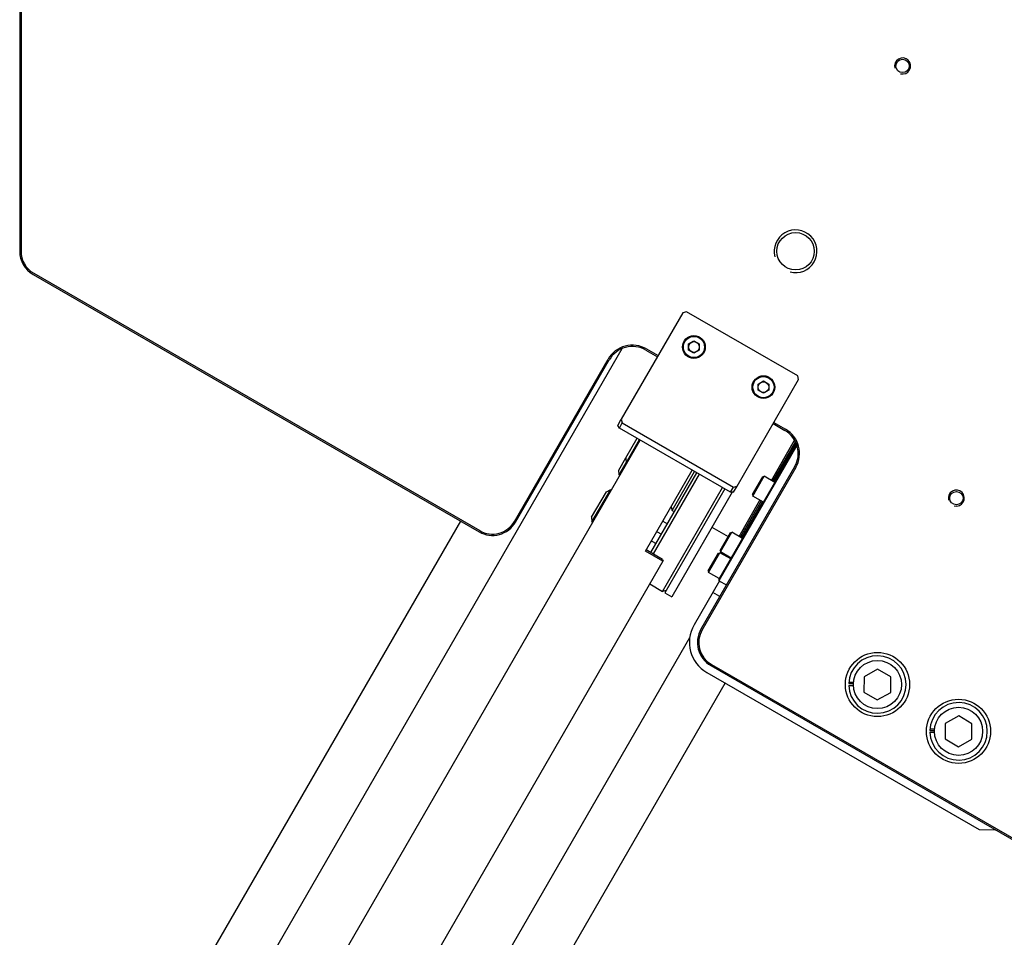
# Model space of a CAD drawing. Header units: millimetres. Extents: x 0 to 7560, y 0 to 5346.
# Tile 85 of 149: x 1313 to 1681, y 3974 to 4317. Entities that reach past the tile are written whole.
import ezdxf

# ---------------------------------------------------------------- set-up
doc = ezdxf.new("R2010")
doc.units = ezdxf.units.MM
for name, color, linetype in [('A2100203#AF2_ABL810', 7, 'Continuous'), ('A2160104_ABL1760', 7, 'Continuous'), ('A2200401_ABL710', 7, 'Continuous'), ('A2300501_ABL733', 7, 'Continuous'), ('A2300601_ABL736', 7, 'Continuous'), ('A2310201_ABL849', 7, 'Continuous'), ('A2310201_ABL881', 7, 'Continuous'), ('CSH-ST-M5-40_PBL818', 7, 'Continuous'), ('CSH-ST-M5-40_PBL819', 7, 'Continuous'), ('CSH-ST-M5-40_PBL837', 7, 'Continuous'), ('CSH-STLN-M12-45_PBL824', 7, 'Continuous'), ('CSH-STLN-M12-45_PBL825', 7, 'Continuous'), ('M2001303_PBL788', 7, 'Continuous'), ('M2001402_PBL836', 7, 'Continuous'), ('M2001601_STOPPER_PAD_PBL826', 7, 'Continuous'), ('M2002803_PBL809', 7, 'Continuous'), ('M2100403_PBL820', 7, 'Continuous'), ('M2100603_PBL811', 7, 'Continuous'), ('M2100701_PLATE_PBL812', 7, 'Continuous'), ('M2101102_PBL838', 7, 'Continuous'), ('M2160203_PBL1761', 7, 'Continuous'), ('M2200703_PBL738', 7, 'Continuous'), ('M2200901_PBL711', 7, 'Continuous'), ('M2310301_PBL850', 7, 'Continuous'), ('M2310301_PBL882', 7, 'Continuous'), ('MISUMI_CBBG6-20_PBL817', 7, 'Continuous'), ('MISUMI_MTCSC6_PBL813', 7, 'Continuous'), ('MISUMI_MTCSC6_PBL821', 7, 'Continuous'), ('MISUMI_MTCSC6_PBL823', 7, 'Continuous'), ('MISUMI_SPWF12_PBL1757', 7, 'Continuous'), ('MISUMI_SPWF12_PBL1758', 7, 'Continuous'), ('MISUMI_SSLW12_PBL808', 7, 'Continuous'), ('MISUMI_SSLW12_PBL834', 7, 'Continuous'), ('MX102A2LA18_MOTOR_PBL835', 7, 'Continuous'), ('P9140504_BOLT_PBL839', 7, 'Continuous'), ('P9140504_BOLT_PBL840', 7, 'Continuous'), ('SUAH-083-050-ASY-03PZ_REDUC#AF6_ABL814', 7, 'Continuous'), ('TOP_VIEW_VBL707', 7, 'Continuous'), ('ZEUS_32_050_INTERNAL_GEAR_1_PBL822', 7, 'Continuous'), ('ZEUS_32_050_UNIT_ASM_1#AF6_ABL815', 7, 'Continuous'), ('ZEUS_32_050_XRB_PBL816', 7, 'Continuous')]:
    doc.layers.add(name, color=color, linetype=linetype)

# ---------------------------------------------------------------- blocks, each defined once
blk = doc.blocks.new('M2200901_PBL711', base_point=(1763.7, 3559.09))
at = {"layer": 'M2200901_PBL711', "color": 7}
for p, q in [((1652.61, 3392.35), (1855.3, 3743.43)), ((1857.27, 3701.84), (1874.79, 3732.18)), ((1863.8, 3713.15), (1865.53, 3712.15)), ((1863.62, 3698.83), (1857.55, 3702.33)), ((1863.77, 3698.09), (1857.27, 3701.84)), ((1863.62, 3698.83), (1863.88, 3698.29)), ((1677.09, 3374.75), (1863.88, 3698.29)), ((1677.09, 3374.75), (1653.7, 3388.25))]:
    blk.add_line(p, q, dxfattribs=at)
blk.add_arc((1655.2, 3390.85), 3, 150, 240, dxfattribs=at)
blk = doc.blocks.new('M2200703_PBL738', base_point=(1676.6, 3403.9))
at = {"layer": 'M2200703_PBL738', "color": 7}
for p, q in [((1651.06, 3407.67), (1660.56, 3424.13)), ((1651.25, 3406.99), (1661.25, 3424.31)), ((1660.56, 3424.13), (1661.25, 3424.31)), ((1661.25, 3424.31), (1668.61, 3420.06)), ((1651.06, 3407.67), (1651.25, 3406.99)), ((1651.25, 3406.99), (1658.61, 3402.74)), ((1694.59, 3405.06), (1701.95, 3400.81)), ((1691.95, 3383.49), (1701.95, 3400.81)), ((1702.13, 3400.13), (1701.95, 3400.81)), ((1692.63, 3383.67), (1702.13, 3400.13)), ((1684.59, 3387.74), (1691.95, 3383.49)), ((1692.63, 3383.67), (1691.95, 3383.49))]:
    blk.add_line(p, q, dxfattribs=at)
blk = doc.blocks.new('A2200401_ABL710', base_point=(1762.93, 3559.09))
at = {"layer": 'M2200703_PBL738'}
blk.add_blockref('M2200703_PBL738', (1676.6, 3403.9), dxfattribs=at)
at = {"layer": 'M2200901_PBL711'}
blk.add_blockref('M2200901_PBL711', (1763.7, 3559.09), dxfattribs=at)
blk = doc.blocks.new('M2310301_PBL882', base_point=(1817.22, 3555.01))
at = {"layer": 'M2310301_PBL882', "color": 7}
for p, q in [((1747.33, 3450.41), (1873.88, 3669.61)), ((1764.65, 3440.41), (1887.11, 3652.52))]:
    blk.add_line(p, q, dxfattribs=at)
blk = doc.blocks.new('A2310201_ABL881', base_point=(1817.22, 3555.01))
at = {"layer": 'M2310301_PBL882'}
blk.add_blockref('M2310301_PBL882', (1817.22, 3555.01), dxfattribs=at)
blk = doc.blocks.new('A2300501_ABL733', base_point=(1790.25, 3516.31))
at = {"layer": 'A2310201_ABL881'}
blk.add_blockref('A2310201_ABL881', (1817.22, 3555.01), dxfattribs=at)
blk = doc.blocks.new('M2310301_PBL850', base_point=(1756.33, 3633))
at = {"layer": 'M2310301_PBL850', "color": 7}
for p, q in [((1848.46, 3777.58), (1681.51, 3488.41)), ((1788.15, 3713.12), (1664.19, 3498.41))]:
    blk.add_line(p, q, dxfattribs=at)
blk = doc.blocks.new('A2310201_ABL849', base_point=(1756.33, 3633))
at = {"layer": 'M2310301_PBL850'}
blk.add_blockref('M2310301_PBL850', (1756.33, 3633), dxfattribs=at)
blk = doc.blocks.new('A2300601_ABL736', base_point=(1732.8, 3593.28))
at = {"layer": 'A2310201_ABL849'}
blk.add_blockref('A2310201_ABL849', (1756.33, 3633), dxfattribs=at)
blk = doc.blocks.new('M2001303_PBL788', base_point=(1978.38, 3969.91))
at = {"layer": 'M2001303_PBL788', "color": 7}
for p, q in [((1623.38, 4125.79), (1623.38, 3814.02)), ((1623.88, 4125.79), (1623.88, 3814.02)), ((1628.38, 3805.36), (1795.08, 3709.12)), ((1628.63, 3805.8), (1795.33, 3709.55)), ((1857.4, 3777.06), (1861.73, 3774.56)), ((1857.65, 3777.5), (1861.98, 3775)), ((1808.31, 3713.03), (1843.31, 3773.65)), ((1808.74, 3712.78), (1843.74, 3773.4)), ((1905.03, 3749.56), (1909.36, 3747.06)), ((1905.28, 3750), (1909.61, 3747.5)), ((1913.02, 3733.4), (1878.02, 3672.78)), ((1913.46, 3733.15), (1878.46, 3672.53)), ((1881.68, 3659.12), (2048.38, 3562.88)), ((1881.93, 3659.55), (2048.63, 3563.31))]:
    blk.add_line(p, q, dxfattribs=at)
for centre, radius in [((1953.38, 3883.31), 2.5), ((1913.38, 3814.02), 7), ((1973.48, 3721.7), 2.5)]:
    blk.add_circle(centre, radius, dxfattribs=at)
at = {"layer": 'M2001303_PBL788', "color": 134}
for centre, radius in [((1953.38, 3883.31), 3), ((1913.38, 3814.02), 8), ((1973.48, 3721.7), 3)]:
    blk.add_arc(centre, radius, 255, 195, dxfattribs=at)
at = {"layer": 'M2001303_PBL788', "color": 7}
for centre, radius, start, end in [((1633.38, 3814.02), 10, 180, 240), ((1633.38, 3814.02), 9.5, 180, 240), ((1852.4, 3768.4), 10.5, 60, 150), ((1852.4, 3768.4), 10, 60, 150), ((1904.36, 3738.4), 10, 330, 60), ((1904.36, 3738.4), 10.5, 330, 60), ((1800.08, 3717.78), 10, 240, 330), ((1800.08, 3717.78), 9.5, 240, 330), ((1886.68, 3667.78), 10, 150, 240), ((1886.68, 3667.78), 9.5, 150, 240)]:
    blk.add_arc(centre, radius, start, end, dxfattribs=at)
blk = doc.blocks.new('MISUMI_SSLW12_PBL808', base_point=(1964.46, 3634.79))
at = {"layer": 'MISUMI_SSLW12_PBL808', "color": 7}
for p, q in [((1963.55, 3634.88), (1965.32, 3634.88)), ((1963.55, 3634.17), (1965.32, 3634.17)), ((1963.58, 3635.41), (1965.37, 3635.41))]:
    blk.add_line(p, q, dxfattribs=at)
blk.add_arc((1974.29, 3634.52), 10.75, 181.892, 178.108, dxfattribs=at)
blk = doc.blocks.new('M2002803_PBL809', base_point=(1931.72, 3644.23))
at = {"layer": 'M2002803_PBL809', "color": 7}
for p, q in [((1884.92, 3690.74), (1875.42, 3674.28)), ((1885.02, 3684.91), (1882.42, 3686.41)), ((1880.18, 3656.52), (1981.94, 3597.77)), ((1981.94, 3597.77), (1988.01, 3597.73))]:
    blk.add_line(p, q, dxfattribs=at)
blk.add_arc((1886.68, 3667.78), 13, 150, 240, dxfattribs=at)
blk = doc.blocks.new('M2100603_PBL811', base_point=(1872.46, 3709.02))
at = {"layer": 'M2100603_PBL811', "color": 7}
for p, q in [((1859.29, 3701.33), (1876.52, 3731.18)), ((1877.39, 3730.68), (1860.15, 3700.83)), ((1863.63, 3686.86), (1886.05, 3725.68)), ((1858.87, 3689.61), (1863.63, 3686.86)), ((1865, 3687.23), (1863.63, 3686.86))]:
    blk.add_line(p, q, dxfattribs=at)
blk = doc.blocks.new('M2100701_PLATE_PBL812', base_point=(1877.08, 3705.02))
at = {"layer": 'M2100701_PLATE_PBL812', "color": 7}
for p, q in [((1886.91, 3725.18), (1864.5, 3686.36)), ((1889.66, 3723.93), (1867.1, 3684.86)), ((1864.5, 3686.36), (1867.1, 3684.86))]:
    blk.add_line(p, q, dxfattribs=at)
blk = doc.blocks.new('ZEUS_32_050_XRB_PBL816', base_point=(1899.32, 3716.06))
at = {"layer": 'ZEUS_32_050_XRB_PBL816', "color": 7}
for p, q in [((1913.3, 3742.88), (1904.75, 3728.08)), ((1913.74, 3741.65), (1884.74, 3691.42)), ((1913.91, 3741.35), (1884.74, 3690.84)), ((1913.59, 3742.22), (1905.26, 3727.78)), ((1900.5, 3720.71), (1892.75, 3707.29)), ((1901.01, 3720.42), (1893.18, 3706.86)), ((1884.74, 3691.42), (1884.74, 3690.84)), ((1884.74, 3690.84), (1887.52, 3689.24))]:
    blk.add_line(p, q, dxfattribs=at)
blk = doc.blocks.new('ZEUS_32_050_INTERNAL_GEAR_1_PBL822', base_point=(1897.56, 3725.37))
at = {"layer": 'ZEUS_32_050_INTERNAL_GEAR_1_PBL822', "color": 7}
for p, q in [((1904.32, 3728.33), (1913.02, 3743.39)), ((1892.24, 3707.4), (1900.07, 3720.96)), ((1882.1, 3710.84), (1888.16, 3707.34))]:
    blk.add_line(p, q, dxfattribs=at)
blk = doc.blocks.new('ZEUS_32_050_UNIT_ASM_1#AF6_ABL815', base_point=(1898, 3716.31))
at = {"layer": 'ZEUS_32_050_INTERNAL_GEAR_1_PBL822'}
blk.add_blockref('ZEUS_32_050_INTERNAL_GEAR_1_PBL822', (1897.56, 3725.37), dxfattribs=at)
at = {"layer": 'ZEUS_32_050_XRB_PBL816'}
blk.add_blockref('ZEUS_32_050_XRB_PBL816', (1899.32, 3716.06), dxfattribs=at)
blk = doc.blocks.new('SUAH-083-050-ASY-03PZ_REDUC#AF6_ABL814', base_point=(1898, 3716.31))
at = {"layer": 'ZEUS_32_050_UNIT_ASM_1#AF6_ABL815'}
blk.add_blockref('ZEUS_32_050_UNIT_ASM_1#AF6_ABL815', (1898, 3716.31), dxfattribs=at)
blk = doc.blocks.new('CSH-ST-M5-40_PBL818', base_point=(1884.93, 3696.47))
at = {"layer": 'CSH-ST-M5-40_PBL818', "color": 7}
for p, q in [((1880.74, 3694.48), (1884.59, 3701.15)), ((1880.88, 3693.94), (1885.13, 3701.3)), ((1884.59, 3701.15), (1885.13, 3701.3)), ((1889.12, 3699), (1885.13, 3701.3)), ((1880.74, 3694.48), (1880.88, 3693.94)), ((1884.87, 3691.64), (1880.88, 3693.94))]:
    blk.add_line(p, q, dxfattribs=at)
blk = doc.blocks.new('CSH-ST-M5-40_PBL819', base_point=(1889.35, 3704.12))
at = {"layer": 'CSH-ST-M5-40_PBL819', "color": 7}
for p, q in [((1885.16, 3702.14), (1889.01, 3708.81)), ((1885.3, 3701.59), (1889.55, 3708.95)), ((1889.01, 3708.81), (1889.55, 3708.95)), ((1893.54, 3706.65), (1889.55, 3708.95)), ((1885.16, 3702.14), (1885.3, 3701.59)), ((1889.29, 3699.29), (1885.3, 3701.59))]:
    blk.add_line(p, q, dxfattribs=at)
blk = doc.blocks.new('M2100403_PBL820', base_point=(1871.27, 3724.15))
at = {"layer": 'M2100403_PBL820', "color": 7}
for p, q in [((1867.24, 3717.11), (1875.66, 3731.68)), ((1866.88, 3718.48), (1867.24, 3717.11)), ((1867.24, 3717.11), (1868.11, 3716.61))]:
    blk.add_line(p, q, dxfattribs=at)
blk = doc.blocks.new('MX102A2LA18_MOTOR_PBL835', base_point=(2035.83, 3692.55))
at = {"layer": 'MX102A2LA18_MOTOR_PBL835', "color": 7}
for p, q in [((2024.54, 3721.56), (2049.22, 3707.31)), ((2011.69, 3705.3), (2020.44, 3720.46)), ((2022.87, 3718.16), (2022.15, 3716.91)), ((2022.87, 3718.16), (2024.31, 3718.16)), ((2024.31, 3718.16), (2025.03, 3716.91)), ((2021.84, 3713.88), (2045.22, 3700.38)), ((2022.87, 3715.66), (2022.15, 3716.91)), ((2044.29, 3700.86), (2022.72, 3713.31)), ((2024.31, 3715.66), (2022.87, 3715.66)), ((2024.31, 3715.66), (2025.03, 3716.91)), ((2002.88, 3689.03), (2016.38, 3712.42)), ((2015.89, 3711.48), (2003.44, 3689.92)), ((2018.47, 3710.76), (2018.84, 3711.4)), ((2018.87, 3710.54), (2018.47, 3710.76)), ((2018.84, 3711.4), (2019.23, 3711.17)), ((2018.84, 3709.39), (2019.07, 3709.78)), ((2019.99, 3711.37), (2020.21, 3711.77)), ((2020.21, 3711.77), (2020.85, 3711.4)), ((2020.85, 3709.39), (2020.46, 3709.62)), ((2020.85, 3711.4), (2020.62, 3711.01)), ((2020.82, 3710.25), (2021.22, 3710.02)), ((2021.22, 3710.02), (2020.85, 3709.39)), ((2019.47, 3709.02), (2018.84, 3709.39)), ((2019.7, 3709.42), (2019.47, 3709.02)), ((2043.65, 3706.16), (2042.93, 3704.91)), ((2043.65, 3706.16), (2045.1, 3706.16)), ((2045.1, 3706.16), (2045.82, 3704.91)), ((2043.65, 3703.66), (2042.93, 3704.91)), ((2045.1, 3703.66), (2043.65, 3703.66)), ((2045.1, 3703.66), (2045.82, 3704.91)), ((2029.19, 3664.6), (2050.69, 3701.84)), ((1997.94, 3681.49), (2006.69, 3696.64)), ((2041.83, 3697.28), (2042.19, 3697.91)), ((2042.22, 3697.05), (2041.83, 3697.28)), ((2042.19, 3697.91), (2042.59, 3697.69)), ((2042.2, 3695.9), (2042.43, 3696.3)), ((2042.83, 3695.54), (2042.2, 3695.9)), ((2043.06, 3695.93), (2042.83, 3695.54)), ((2043.34, 3697.89), (2043.57, 3698.28)), ((2043.57, 3698.28), (2044.21, 3697.92)), ((2044.21, 3695.9), (2043.81, 3696.13)), ((2044.21, 3697.92), (2043.98, 3697.52)), ((2044.18, 3696.77), (2044.58, 3696.54)), ((2044.58, 3696.54), (2044.21, 3695.9)), ((2051.83, 3679.82), (2060.58, 3694.98)), ((2051.9, 3679.84), (2060.6, 3694.91)), ((2064.68, 3696.08), (2069.97, 3693.02)), ((2064.69, 3696.01), (2070, 3692.94)), ((2033.67, 3672.47), (2046.12, 3694.03)), ((2061.82, 3693.78), (2062.19, 3694.41)), ((2062.22, 3693.55), (2061.82, 3693.78)), ((2062.19, 3694.41), (2062.58, 3694.18)), ((2062.19, 3692.4), (2062.42, 3692.8)), ((2062.82, 3692.03), (2062.19, 3692.4)), ((2063.05, 3692.43), (2062.82, 3692.03)), ((2063.34, 3694.39), (2063.56, 3694.78)), ((2063.56, 3694.78), (2064.2, 3694.42)), ((2064.2, 3692.4), (2063.81, 3692.63)), ((2064.2, 3694.42), (2063.97, 3694.02)), ((2064.17, 3693.27), (2064.57, 3693.04)), ((2064.57, 3693.04), (2064.2, 3692.4)), ((2004.99, 3687.41), (2005.35, 3688.04)), ((2005.35, 3688.04), (2005.75, 3687.81)), ((2006.5, 3688.02), (2006.73, 3688.41)), ((2006.73, 3688.41), (2007.36, 3688.05)), ((2007.36, 3688.05), (2007.14, 3687.65)), ((2005.38, 3687.18), (2004.99, 3687.41)), ((2005.35, 3686.03), (2005.58, 3686.43)), ((2005.99, 3685.66), (2005.35, 3686.03)), ((2006.22, 3686.06), (2005.99, 3685.66)), ((2007.37, 3686.03), (2006.97, 3686.26)), ((2007.34, 3686.9), (2007.73, 3686.67)), ((2007.73, 3686.67), (2007.37, 3686.03)), ((2019.6, 3684), (2019.1, 3683.14)), ((2020.46, 3683.5), (2019.6, 3684)), ((2001.87, 3681.79), (2001.15, 3680.54)), ((2001.87, 3679.29), (2001.15, 3680.54)), ((2001.87, 3681.79), (2003.31, 3681.79)), ((2003.31, 3681.79), (2004.03, 3680.54)), ((2003.31, 3679.29), (2004.03, 3680.54)), ((2004.34, 3683.57), (2027.72, 3670.07)), ((2005.27, 3683.09), (2026.84, 3670.64)), ((2019.97, 3682.64), (2020.46, 3683.5)), ((2023.72, 3663.14), (1999.04, 3677.39)), ((2003.31, 3679.29), (2001.87, 3679.29)), ((2053.16, 3678.77), (2053.52, 3679.41)), ((2053.55, 3678.54), (2053.16, 3678.77)), ((2053.52, 3679.41), (2053.92, 3679.18)), ((2053.52, 3677.39), (2053.75, 3677.79)), ((2054.16, 3677.03), (2053.52, 3677.39)), ((2054.39, 3677.42), (2054.16, 3677.03)), ((2054.67, 3679.38), (2054.9, 3679.77)), ((2054.9, 3679.77), (2055.53, 3679.41)), ((2055.54, 3677.4), (2055.14, 3677.62)), ((2055.53, 3679.41), (2055.31, 3679.01)), ((2055.51, 3678.26), (2055.9, 3678.03)), ((2055.9, 3678.03), (2055.54, 3677.4)), ((2028.34, 3673.92), (2028.71, 3674.56)), ((2028.74, 3673.69), (2028.34, 3673.92)), ((2028.71, 3674.56), (2029.11, 3674.33)), ((2028.71, 3672.55), (2028.94, 3672.94)), ((2029.86, 3674.53), (2030.09, 3674.93)), ((2030.09, 3674.93), (2030.72, 3674.56)), ((2030.72, 3674.56), (2030.49, 3674.16)), ((2030.69, 3673.41), (2031.09, 3673.18)), ((2031.09, 3673.18), (2030.72, 3672.55)), ((2068.08, 3666.97), (2052.93, 3675.72)), ((2068.06, 3667.04), (2052.99, 3675.74)), ((2022.65, 3669.79), (2021.93, 3668.54)), ((2022.65, 3669.79), (2024.1, 3669.79)), ((2024.1, 3669.79), (2024.82, 3668.54)), ((2029.35, 3672.18), (2028.71, 3672.55)), ((2029.58, 3672.58), (2029.35, 3672.18)), ((2030.72, 3672.55), (2030.33, 3672.78)), ((2068.16, 3670.11), (2068.53, 3670.74)), ((2068.56, 3669.88), (2068.16, 3670.11)), ((2068.53, 3670.74), (2068.93, 3670.51)), ((2068.53, 3668.73), (2068.76, 3669.13)), ((2069.68, 3670.71), (2069.91, 3671.11)), ((2069.91, 3671.11), (2070.03, 3671.04)), ((2022.65, 3667.29), (2021.93, 3668.54)), ((2024.1, 3667.29), (2022.65, 3667.29)), ((2024.1, 3667.29), (2024.82, 3668.54)), ((2068.9, 3668.52), (2068.53, 3668.73))]:
    blk.add_line(p, q, dxfattribs=at)
for centre, radius in [((2023.59, 3716.91), 2.75), ((2023.59, 3716.91), 2.45), ((2023.59, 3716.91), 1.25), ((2019.84, 3710.39), 2.75), ((2044.37, 3704.91), 2.75), ((2044.37, 3704.91), 2.45), ((2044.37, 3704.91), 1.25), ((2024.78, 3691.97), 13.5), ((2024.78, 3691.97), 11.5), ((2043.2, 3696.91), 2.75), ((2023.68, 3696.07), 1.2), ((2063.19, 3693.41), 2.75), ((2020.68, 3690.88), 1.2), ((2028.88, 3693.07), 1.2), ((2006.36, 3687.04), 2.75), ((2025.88, 3687.88), 1.2), ((2063.78, 3683.02), 1), ((2002.59, 3680.54), 2.75), ((2002.59, 3680.54), 2.45), ((2002.59, 3680.54), 1.25), ((2054.53, 3678.4), 2.75), ((2068.98, 3680.02), 1), ((2029.72, 3673.55), 2.75), ((2023.37, 3668.54), 2.75), ((2023.37, 3668.54), 2.45), ((2023.37, 3668.54), 1.25)]:
    blk.add_circle(centre, radius, dxfattribs=at)
for centre, radius, start, end in [((2023.04, 3718.96), 3, 105.1407, 150), ((2023.04, 3718.96), 3, 60, 83.3973), ((2020.22, 3708.98), 5, 60, 150), ((2019.84, 3710.42), 4, 60, 150), ((2018.59, 3710.06), 0.55, 330, 60), ((2019.51, 3711.65), 0.55, 240, 330), ((2020.18, 3709.14), 0.55, 60, 150), ((2021.1, 3710.73), 0.55, 150, 240), ((2047.22, 3703.84), 4, 330, 60), ((2013.74, 3698.35), 7.25, 106.3972, 193.6028), ((2024.78, 3691.97), 10.5, 242.7294, 237.2706), ((2041.79, 3696.53), 5, 330, 60), ((2043.22, 3696.92), 4, 330, 60), ((2041.95, 3696.57), 0.55, 330, 60), ((2042.87, 3698.16), 0.55, 240, 330), ((2043.54, 3695.66), 0.55, 60, 150), ((2044.45, 3697.25), 0.55, 150, 240), ((2063.18, 3693.48), 3, 60, 150), ((2063.19, 3693.41), 3, 60, 150), ((2061.94, 3693.07), 0.55, 330, 60), ((2062.86, 3694.66), 0.55, 240, 330), ((2063.53, 3692.16), 0.55, 60, 150), ((2064.45, 3693.74), 0.55, 150, 240), ((2006.34, 3687.03), 4, 150, 240), ((2007.77, 3687.42), 5, 150, 240), ((2006.02, 3688.29), 0.55, 240, 330), ((2007.61, 3687.37), 0.55, 150, 240), ((2066.38, 3681.52), 7.65, 46.2385, 311.9695), ((2066.38, 3681.52), 6.65, 32.8656, 325.0722), ((2005.11, 3686.7), 0.55, 330, 60), ((2006.7, 3685.79), 0.55, 60, 150), ((2000.54, 3679.99), 3, 150, 194.8594), ((2000.54, 3679.99), 3, 216.6021, 240), ((2054.43, 3678.32), 3, 150, 240), ((2054.49, 3678.34), 3, 150, 240), ((2053.28, 3678.07), 0.55, 330, 60), ((2054.19, 3679.65), 0.55, 240, 330), ((2054.87, 3677.15), 0.55, 60, 150), ((2055.78, 3678.74), 0.55, 150, 240), ((2028.46, 3673.22), 0.55, 330, 60), ((2029.38, 3674.81), 0.55, 240, 330), ((2030.05, 3672.3), 0.55, 60, 150), ((2030.97, 3673.89), 0.55, 150, 240), ((2029.34, 3674.97), 5, 240, 330), ((2029.72, 3673.53), 4, 240, 330), ((2069.54, 3669.74), 2.75, 69.9277, 242.22), ((2068.29, 3669.4), 0.55, 330, 60), ((2069.2, 3670.99), 0.55, 240, 330), ((2069.56, 3669.64), 3, 240, 240.9562), ((2025.72, 3666.6), 4, 240, 330)]:
    blk.add_arc(centre, radius, start, end, dxfattribs=at)
blk = doc.blocks.new('CSH-ST-M5-40_PBL837', base_point=(1901.43, 3725.04))
at = {"layer": 'CSH-ST-M5-40_PBL837', "color": 7}
for p, q in [((1897.24, 3723.06), (1901.09, 3729.73)), ((1897.38, 3722.51), (1901.63, 3729.88)), ((1901.09, 3729.73), (1901.63, 3729.88)), ((1905.62, 3727.58), (1901.63, 3729.88)), ((1897.24, 3723.06), (1897.38, 3722.51)), ((1901.37, 3720.21), (1897.38, 3722.51))]:
    blk.add_line(p, q, dxfattribs=at)
blk = doc.blocks.new('M2101102_PBL838', base_point=(1913.78, 3741.66))
at = {"layer": 'M2101102_PBL838', "color": 7}
for p, q in [((1913.74, 3741.65), (1913.79, 3741.73)), ((1913.83, 3741.6), (1913.74, 3741.65))]:
    blk.add_line(p, q, dxfattribs=at)
blk = doc.blocks.new('M2160203_PBL1761', base_point=(2022.25, 3693.42))
at = {"layer": 'M2160203_PBL1761', "color": 7}
for start, end in [(65.2159, 66.0037), (233.9963, 234.7841)]:
    blk.add_arc((2024.78, 3691.97), 30, start, end, dxfattribs=at)
blk = doc.blocks.new('A2160104_ABL1760', base_point=(2022.25, 3693.42))
at = {"layer": 'M2160203_PBL1761'}
blk.add_blockref('M2160203_PBL1761', (2022.25, 3693.42), dxfattribs=at)
blk = doc.blocks.new('A2100203#AF2_ABL810', base_point=(1966.45, 3703.27))
at = {"layer": 'A2160104_ABL1760'}
blk.add_blockref('A2160104_ABL1760', (2022.25, 3693.42), dxfattribs=at)
at = {"layer": 'CSH-ST-M5-40_PBL818'}
blk.add_blockref('CSH-ST-M5-40_PBL818', (1884.93, 3696.47), dxfattribs=at)
at = {"layer": 'CSH-ST-M5-40_PBL819'}
blk.add_blockref('CSH-ST-M5-40_PBL819', (1889.35, 3704.12), dxfattribs=at)
at = {"layer": 'CSH-ST-M5-40_PBL837'}
blk.add_blockref('CSH-ST-M5-40_PBL837', (1901.43, 3725.04), dxfattribs=at)
at = {"layer": 'M2100403_PBL820'}
blk.add_blockref('M2100403_PBL820', (1871.27, 3724.15), dxfattribs=at)
at = {"layer": 'M2100603_PBL811'}
blk.add_blockref('M2100603_PBL811', (1872.46, 3709.02), dxfattribs=at)
at = {"layer": 'M2100701_PLATE_PBL812'}
blk.add_blockref('M2100701_PLATE_PBL812', (1877.08, 3705.02), dxfattribs=at)
at = {"layer": 'M2101102_PBL838'}
blk.add_blockref('M2101102_PBL838', (1913.78, 3741.66), dxfattribs=at)
at = {"layer": 'MX102A2LA18_MOTOR_PBL835'}
blk.add_blockref('MX102A2LA18_MOTOR_PBL835', (2035.83, 3692.55), dxfattribs=at)
at = {"layer": 'SUAH-083-050-ASY-03PZ_REDUC#AF6_ABL814'}
blk.add_blockref('SUAH-083-050-ASY-03PZ_REDUC#AF6_ABL814', (1898, 3716.31), dxfattribs=at)
blk = doc.blocks.new('MISUMI_MTCSC6_PBL813', base_point=(1840.85, 3718.79))
at = {"layer": 'MISUMI_MTCSC6_PBL813', "color": 7}
for p, q in [((1837.28, 3712.81), (1844.28, 3724.93)), ((1842.66, 3724.13), (1844.28, 3724.93)), ((1844.28, 3724.93), (1844.54, 3724.78)), ((1837.16, 3714.61), (1842.66, 3724.13)), ((1837.16, 3714.61), (1837.28, 3712.81)), ((1837.28, 3712.81), (1837.54, 3712.66))]:
    blk.add_line(p, q, dxfattribs=at)
blk = doc.blocks.new('MISUMI_CBBG6-20_PBL817', base_point=(1861.35, 3706.99))
at = {"layer": 'MISUMI_CBBG6-20_PBL817', "color": 7}
for p, q in [((1861.7, 3709.1), (1863.25, 3708.2)), ((1859.7, 3705.63), (1861.25, 3704.74))]:
    blk.add_line(p, q, dxfattribs=at)
for centre, start, end in [((1861.95, 3709.53), 215.3354, 240), ((1859.45, 3705.2), 60, 84.6646)]:
    blk.add_arc(centre, 0.5, start, end, dxfattribs=at)
blk = doc.blocks.new('MISUMI_MTCSC6_PBL821', base_point=(1848.7, 3733.51))
at = {"layer": 'MISUMI_MTCSC6_PBL821', "color": 7}
for p, q in [((1847.32, 3732.21), (1849.95, 3736.77)), ((1847.44, 3730.41), (1847.32, 3732.21)), ((1847.44, 3730.41), (1850.07, 3734.97)), ((1847.7, 3730.26), (1847.44, 3730.41))]:
    blk.add_line(p, q, dxfattribs=at)
blk = doc.blocks.new('MISUMI_MTCSC6_PBL823', base_point=(1852.5, 3739.45))
at = {"layer": 'MISUMI_MTCSC6_PBL823', "color": 7}
for p, q in [((1849.95, 3736.77), (1854.18, 3744.08)), ((1850.07, 3734.97), (1855.04, 3743.58)), ((1849.95, 3736.77), (1850.07, 3734.97)), ((1850.07, 3734.97), (1850.33, 3734.82))]:
    blk.add_line(p, q, dxfattribs=at)
blk = doc.blocks.new('CSH-STLN-M12-45_PBL824', base_point=(1943.98, 3652.02))
at = {"layer": 'CSH-STLN-M12-45_PBL824', "color": 7}
for p, q in [((1939.01, 3654.95), (1938.95, 3649.18)), ((1944.03, 3657.8), (1939.01, 3654.95)), ((1949, 3654.86), (1944.03, 3657.8)), ((1948.95, 3649.09), (1949, 3654.86)), ((1938.95, 3649.18), (1943.93, 3646.25)), ((1943.93, 3646.25), (1948.95, 3649.09))]:
    blk.add_line(p, q, dxfattribs=at)
blk.add_circle((1943.98, 3652.02), 9, dxfattribs=at)
blk = doc.blocks.new('CSH-STLN-M12-45_PBL825', base_point=(1974.29, 3634.52))
at = {"layer": 'CSH-STLN-M12-45_PBL825', "color": 7}
for p, q in [((1974.34, 3640.3), (1969.32, 3637.45)), ((1979.32, 3637.36), (1974.34, 3640.3)), ((1969.32, 3637.45), (1969.26, 3631.68)), ((1979.26, 3631.59), (1979.32, 3637.36)), ((1969.26, 3631.68), (1974.24, 3628.75)), ((1974.24, 3628.75), (1979.26, 3631.59))]:
    blk.add_line(p, q, dxfattribs=at)
blk.add_circle((1974.29, 3634.52), 9, dxfattribs=at)
blk = doc.blocks.new('M2001601_STOPPER_PAD_PBL826', base_point=(1869.23, 3737.55))
at = {"layer": 'M2001601_STOPPER_PAD_PBL826', "color": 7}
for p, q in [((1846.93, 3748.93), (1848.23, 3751.18)), ((1848.16, 3751.06), (1848.35, 3750.73)), ((1847.51, 3747.93), (1846.93, 3748.93)), ((1847.51, 3747.93), (1848.59, 3749.81)), ((1889.08, 3723.93), (1847.51, 3747.93)), ((1889.08, 3723.93), (1890.16, 3725.81)), ((1890.23, 3723.93), (1891.53, 3726.18)), ((1891.08, 3726.06), (1891.46, 3726.06)), ((1890.23, 3723.93), (1889.08, 3723.93))]:
    blk.add_line(p, q, dxfattribs=at)
blk = doc.blocks.new('MISUMI_SSLW12_PBL834', base_point=(1934.15, 3652.29))
at = {"layer": 'MISUMI_SSLW12_PBL834', "color": 7}
for p, q in [((1933.24, 3652.38), (1935.01, 3652.38)), ((1933.24, 3651.67), (1935.01, 3651.67)), ((1933.27, 3652.91), (1935.06, 3652.91))]:
    blk.add_line(p, q, dxfattribs=at)
blk.add_arc((1943.98, 3652.02), 10.75, 181.892, 178.108, dxfattribs=at)
blk = doc.blocks.new('M2001402_PBL836', base_point=(1881.38, 3758.6))
at = {"layer": 'M2001402_PBL836', "color": 7}
for p, q in [((1871.23, 3791.02), (1848.23, 3751.18)), ((1872.6, 3791.38), (1871.23, 3791.02)), ((1914.17, 3767.38), (1872.6, 3791.38)), ((1891.53, 3726.18), (1914.53, 3766.02)), ((1914.53, 3766.02), (1914.17, 3767.38)), ((1848.23, 3751.18), (1848.59, 3749.81)), ((1848.59, 3749.81), (1890.16, 3725.81)), ((1890.16, 3725.81), (1891.53, 3726.18))]:
    blk.add_line(p, q, dxfattribs=at)
blk = doc.blocks.new('P9140504_BOLT_PBL839', base_point=(1901.37, 3763.22))
at = {"layer": 'P9140504_BOLT_PBL839', "color": 7}
for p, q in [((1899.37, 3764.38), (1901.37, 3765.53)), ((1901.37, 3765.53), (1903.37, 3764.38)), ((1899.37, 3762.07), (1899.37, 3764.38)), ((1901.37, 3760.91), (1899.37, 3762.07)), ((1903.37, 3762.07), (1901.37, 3760.91)), ((1903.37, 3764.38), (1903.37, 3762.07))]:
    blk.add_line(p, q, dxfattribs=at)
for radius in [4.25, 3.96, 2]:
    blk.add_circle((1901.37, 3763.22), radius, dxfattribs=at)
blk = doc.blocks.new('P9140504_BOLT_PBL840', base_point=(1875.39, 3778.22))
at = {"layer": 'P9140504_BOLT_PBL840', "color": 7}
for p, q in [((1873.39, 3779.38), (1875.39, 3780.53)), ((1875.39, 3780.53), (1877.39, 3779.38)), ((1873.39, 3777.07), (1873.39, 3779.38)), ((1875.39, 3775.91), (1873.39, 3777.07)), ((1877.39, 3777.07), (1875.39, 3775.91)), ((1877.39, 3779.38), (1877.39, 3777.07))]:
    blk.add_line(p, q, dxfattribs=at)
for radius in [4.25, 3.96, 2]:
    blk.add_circle((1875.39, 3778.22), radius, dxfattribs=at)
blk = doc.blocks.new('MISUMI_SPWF12_PBL1757', base_point=(1943.98, 3652.02))
at = {"layer": 'MISUMI_SPWF12_PBL1757', "color": 7}
blk.add_circle((1943.98, 3652.02), 12, dxfattribs=at)
blk = doc.blocks.new('MISUMI_SPWF12_PBL1758', base_point=(1974.29, 3634.52))
at = {"layer": 'MISUMI_SPWF12_PBL1758', "color": 7}
blk.add_circle((1974.29, 3634.52), 12, dxfattribs=at)
blk = doc.blocks.new('TOP_VIEW_VBL707', base_point=(2149.54, 3969.91))
at = {"layer": 'A2100203#AF2_ABL810'}
blk.add_blockref('A2100203#AF2_ABL810', (1966.45, 3703.27), dxfattribs=at)
at = {"layer": 'A2200401_ABL710'}
blk.add_blockref('A2200401_ABL710', (1762.93, 3559.09), dxfattribs=at)
at = {"layer": 'A2300501_ABL733'}
blk.add_blockref('A2300501_ABL733', (1790.25, 3516.31), dxfattribs=at)
at = {"layer": 'A2300601_ABL736'}
blk.add_blockref('A2300601_ABL736', (1732.8, 3593.28), dxfattribs=at)
at = {"layer": 'CSH-STLN-M12-45_PBL824'}
blk.add_blockref('CSH-STLN-M12-45_PBL824', (1943.98, 3652.02), dxfattribs=at)
at = {"layer": 'CSH-STLN-M12-45_PBL825'}
blk.add_blockref('CSH-STLN-M12-45_PBL825', (1974.29, 3634.52), dxfattribs=at)
at = {"layer": 'M2001303_PBL788'}
blk.add_blockref('M2001303_PBL788', (1978.38, 3969.91), dxfattribs=at)
at = {"layer": 'M2001402_PBL836'}
blk.add_blockref('M2001402_PBL836', (1881.38, 3758.6), dxfattribs=at)
at = {"layer": 'M2001601_STOPPER_PAD_PBL826'}
blk.add_blockref('M2001601_STOPPER_PAD_PBL826', (1869.23, 3737.55), dxfattribs=at)
at = {"layer": 'M2002803_PBL809'}
blk.add_blockref('M2002803_PBL809', (1931.72, 3644.23), dxfattribs=at)
at = {"layer": 'MISUMI_CBBG6-20_PBL817'}
blk.add_blockref('MISUMI_CBBG6-20_PBL817', (1861.35, 3706.99), dxfattribs=at)
at = {"layer": 'MISUMI_MTCSC6_PBL813'}
blk.add_blockref('MISUMI_MTCSC6_PBL813', (1840.85, 3718.79), dxfattribs=at)
at = {"layer": 'MISUMI_MTCSC6_PBL821'}
blk.add_blockref('MISUMI_MTCSC6_PBL821', (1848.7, 3733.51), dxfattribs=at)
at = {"layer": 'MISUMI_MTCSC6_PBL823'}
blk.add_blockref('MISUMI_MTCSC6_PBL823', (1852.5, 3739.45), dxfattribs=at)
at = {"layer": 'MISUMI_SPWF12_PBL1757'}
blk.add_blockref('MISUMI_SPWF12_PBL1757', (1943.98, 3652.02), dxfattribs=at)
at = {"layer": 'MISUMI_SPWF12_PBL1758'}
blk.add_blockref('MISUMI_SPWF12_PBL1758', (1974.29, 3634.52), dxfattribs=at)
at = {"layer": 'MISUMI_SSLW12_PBL808'}
blk.add_blockref('MISUMI_SSLW12_PBL808', (1964.46, 3634.79), dxfattribs=at)
at = {"layer": 'MISUMI_SSLW12_PBL834'}
blk.add_blockref('MISUMI_SSLW12_PBL834', (1934.15, 3652.29), dxfattribs=at)
at = {"layer": 'P9140504_BOLT_PBL839'}
blk.add_blockref('P9140504_BOLT_PBL839', (1901.37, 3763.22), dxfattribs=at)
at = {"layer": 'P9140504_BOLT_PBL840'}
blk.add_blockref('P9140504_BOLT_PBL840', (1875.39, 3778.22), dxfattribs=at)

msp = doc.modelspace()

# ---------------------------------------------------------------- block references
at = {"layer": 'TOP_VIEW_VBL707'}
msp.add_blockref('TOP_VIEW_VBL707', (1838.846, 4386.364), dxfattribs=at)

doc.saveas('drawing.dxf')
